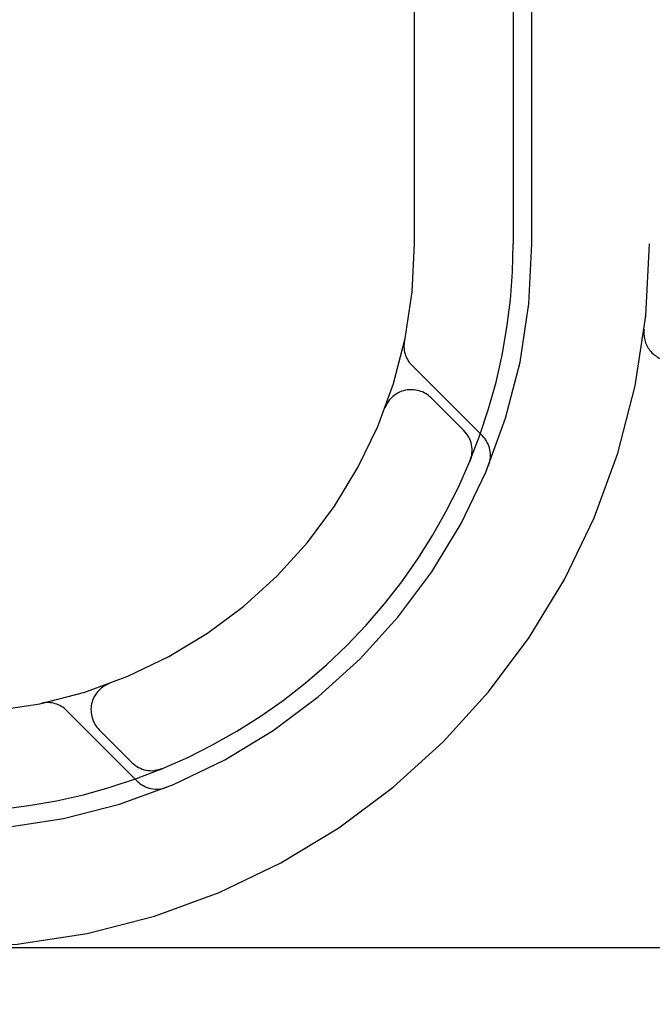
# Model space of a CAD drawing. Header units: inches. Extents: x 0 to 204, y 0 to 132.
# Tile 17 of 112: x 94.693 to 95.03, y 47.76 to 48.284. Entities that reach past the tile are written whole.
import ezdxf

# ---------------------------------------------------------------- set-up
doc = ezdxf.new("R2010")
doc.units = ezdxf.units.IN
doc.header["$LTSCALE"] = 11.243375
doc.header["$MEASUREMENT"] = 0
doc.linetypes.add('HIDDEN', pattern=[0.2, 0.1, -0.1])
doc.layers.add('DEFAULT_2', color=8, linetype='HIDDEN')

msp = doc.modelspace()

# ---------------------------------------------------------------- linework, layer by layer
at = {"layer": 'DEFAULT_2', "color": 8, "linetype": 'HIDDEN'}
for p, q in [((95.0285626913, 51.7895876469), (95.0285626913, 46.7895876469)), ((94.9035626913, 48.1645876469), (94.9035626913, 50.4145876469)), ((94.9660626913, 48.1645876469), (94.9660626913, 48.7745876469)), ((94.95606269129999, 48.3087863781), (94.95606269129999, 48.1645876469)), ((95.02576983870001, 48.1189057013), (95.0257667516, 48.1188805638)), ((94.9397335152, 48.0622645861), (94.90213905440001, 48.09985904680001)), ((94.9297757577, 48.0651512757), (94.9124283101, 48.0824987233)), ((94.8877693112, 48.07713903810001), (94.8879140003, 48.0775113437)), ((94.8880007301, 48.07775453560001), (94.8878976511, 48.0774746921)), ((94.93311095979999, 48.0490108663), (94.9336755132, 48.0503811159)), ((94.74066863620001, 47.93025003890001), (94.7403795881, 47.9301436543)), ((94.7406375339, 47.9302357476), (94.7410113, 47.93038102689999)), ((94.71829129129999, 47.9160112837), (94.75588575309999, 47.878416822)), ((94.73565161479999, 47.905722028), (94.7529990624, 47.8883745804)), ((94.76779235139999, 47.88448426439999), (94.76913670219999, 47.88503823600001)), ((94.7691375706, 47.8850386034), (94.7691038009, 47.8850251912)), ((94.76913670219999, 47.88503823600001), (94.76913874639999, 47.8850390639)), ((95.4010626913, 47.7895876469), (92.90608060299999, 47.7895876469))]:
    msp.add_line(p, q, dxfattribs=at)
for points in [[(94.9340653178, 48.0527827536), (94.93405036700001, 48.0526606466), (94.9339998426, 48.0522972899), (94.9339417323, 48.0519425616), (94.9338767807, 48.0515975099), (94.933805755, 48.0512629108), (94.9337295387, 48.0509397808), (94.9336489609, 48.0506286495), (94.9335653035, 48.05033148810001), (94.933479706, 48.0500493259), (94.9333940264, 48.0497851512), (94.93330699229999, 48.0495325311), (94.9332299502, 48.0493203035), (94.93317813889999, 48.0491829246), (94.9331449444, 48.0490970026)], [(94.9331449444, 48.0490970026), (94.9331190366, 48.0490311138), (94.93311497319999, 48.0490208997)], [(94.7691038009, 47.8850251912), (94.76904493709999, 47.8850021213), (94.7689732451, 47.8849744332), (94.7688222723, 47.8849175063), (94.7686361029, 47.8848498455), (94.76844690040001, 47.8847839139), (94.76824682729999, 47.8847172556), (94.76803863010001, 47.88465118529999), (94.7678227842, 47.8845861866), (94.7676003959, 47.8845228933), (94.7673724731, 47.8844618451), (94.7671405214, 47.8844036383), (94.7669042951, 47.8843483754), (94.7666641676, 47.884296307), (94.76641983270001, 47.8842475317), (94.76617115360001, 47.8842022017), (94.7659180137, 47.8841604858), (94.76566025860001, 47.8841225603), (94.76539789, 47.8840886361), (94.76529340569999, 47.88407643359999)]]:
    msp.add_lwpolyline(points, dxfattribs=at)
for centre, radius, start, end in [((94.6535626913, 48.1645876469), 0.375, 270, 360), ((94.6535626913, 48.1645876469), 0.3125, 270, 360), ((94.6535626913, 48.1645876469), 0.3025, 269.999999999, 360), ((94.6535626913, 48.1645876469), 0.25, 270, 360), ((95.04065925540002, 48.1170876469), 0.015, 173.0042989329, 270), ((94.91239210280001, 48.1101120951), 0.0145, 168.1144898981, 225), ((94.9018217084, 48.0718921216), 0.015, 45, 159.5252576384), ((94.91916915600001, 48.054544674), 0.015, 337.4953651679, 45), ((94.929480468, 48.0520115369), 0.0144999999, 337.8042445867, 45.00000532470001), ((94.7462582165, 47.9163286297), 0.015, 110.4747423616, 225), ((94.70803824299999, 47.9057582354), 0.0145, 45, 101.8855101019), ((94.7636056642, 47.8989811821), 0.015, 225, 292.5046348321), ((94.76613880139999, 47.8886698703), 0.0145, 225, 292.1957545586)]:
    msp.add_arc(centre, radius, start, end, dxfattribs=at)

doc.saveas('drawing.dxf')
